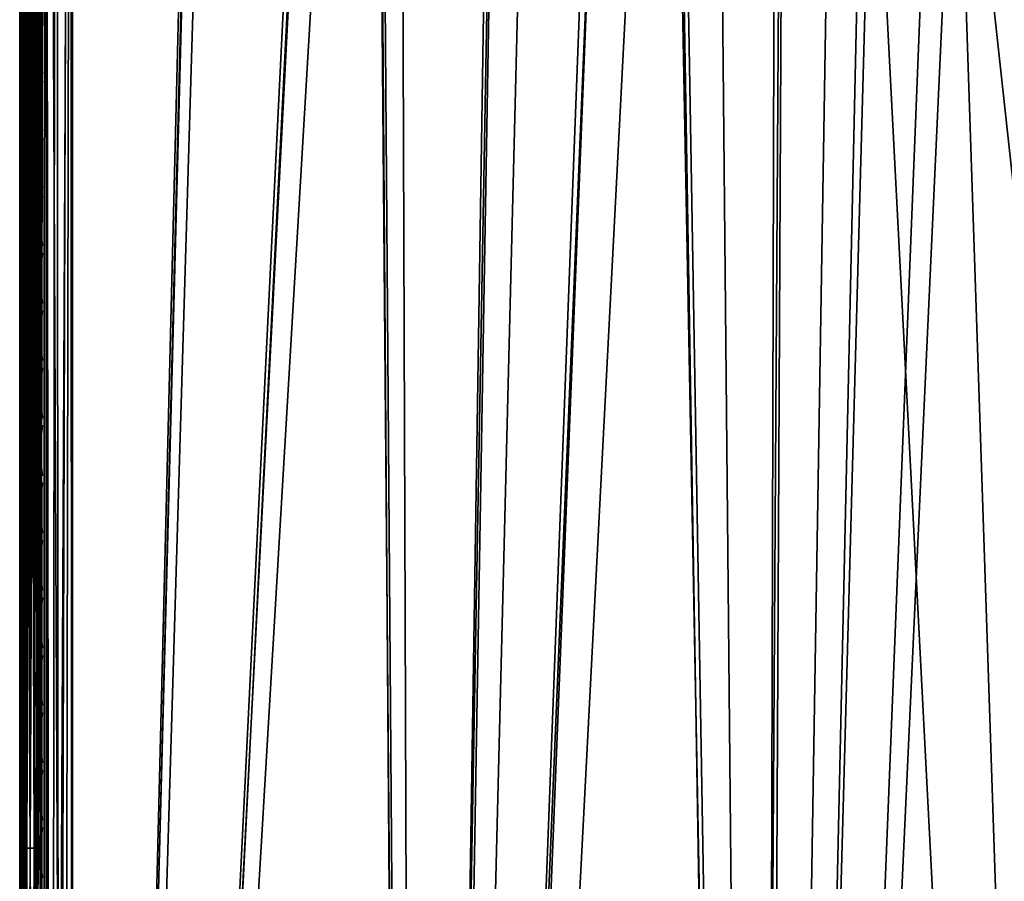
# Model space of a CAD drawing. Header units: inches. Extents: x -6.6 to 28, y -34.7 to 0.
# Tile 53 of 118: x -6.6 to -2, y -18.6 to -14.5. Entities that reach past the tile are written whole.
import ezdxf

# ---------------------------------------------------------------- set-up
doc = ezdxf.new("R2010")
doc.units = ezdxf.units.IN
doc.header["$LTSCALE"] = 0.03937
doc.header["$MEASUREMENT"] = 0
for name, color, linetype in [('A-FURN-3-ST', 151, 'Continuous'), ('A-FURN-3-ST-SEAM', 250, 'Continuous'), ('A-FURN-3-STITCH', 15, 'Continuous')]:
    doc.layers.add(name, color=color, linetype=linetype)
doc.layers.add('A-FURN-3-ST-LM', color=7, linetype='Continuous', true_color=0xffbd7a)

msp = doc.modelspace()

# ---------------------------------------------------------------- meshes
at = {"layer": 'A-FURN-3-ST'}
mesh = msp.add_polyface(dxfattribs=at)
corners = [(-6.6373, -34.1539, 5.25), (-6.6373, -7.1339, 5.25), (-6.6038, -34.1539, 5.125), (-6.6038, -7.1339, 5.125), (-6.5123, -34.1539, 5.0335), (-6.5123, -7.1339, 5.0335), (-6.3873, -34.1539, 5), (-6.3873, -7.1339, 5), (-6.3873, -33.5451, 18), (-6.3873, -7.7342, 18), (-6.5123, -33.5451, 17.9665), (-6.5123, -7.7342, 17.9665), (-6.6038, -33.5451, 17.875), (-6.6038, -7.7342, 17.875), (-6.6373, -33.5451, 17.75), (-6.6373, -7.7342, 17.75), (-5.676, -7.0732, 5), (-4.9743, -6.9418, 5), (-4.7776, -34.1041, 5), (-4.2893, -6.741, 5), (-3.6277, -6.4728, 5), (-3.1721, -33.9785, 5), (-2.9963, -6.1398, 5), (-2.4012, -5.7454, 5), (-1.8485, -5.2936, 5), (-1.5742, -33.7774, 5), (0.0124, -33.5012, 5), (1.5842, -33.1505, 5), (3.1377, -32.7261, 5), (4.6695, -32.2289, 5), (6.1762, -31.6601, 5), (7.6544, -31.0209, 5), (9.1008, -30.3127, 5), (10.5122, -29.5372, 5), (11.8855, -28.6959, 5), (13.2176, -27.7909, 5), (14.5055, -26.824, 5), (15.7465, -25.7976, 5), (-6.6373, -34.4039, 5.5002), (-6.6373, -6.8837, 5.5), (-6.6373, -34.3951, 16.9007), (-6.6373, -6.8837, 16.9), (-5.6133, -7.6702, 18), (-4.8496, -7.5289, 18), (-4.7572, -33.4933, 18), (-4.1039, -7.3118, 18), (-3.3837, -7.021, 18), (-3.1316, -33.3623, 18), (-2.6962, -6.6594, 18), (-2.0485, -6.2308, 18), (-1.5143, -33.1525, 18), (0.091, -32.8643, 18), (1.6803, -32.4985, 18), (3.25, -32.0558, 18), (4.7963, -31.5374, 18), (6.3156, -30.9444, 18), (7.8042, -30.2783, 18), (9.2588, -29.5406, 18), (10.6757, -28.7331, 18), (12.0518, -27.8577, 18), (13.3836, -26.9165, 18), (14.6682, -25.9116, 18), (-1.4471, -5.7395, 18), (15.9024, -24.8455, 18)]
mesh.append_faces([[corners[k] for k in face] for face in [(0, 1, 2), (2, 1, 3), (2, 3, 4), (4, 3, 5), (4, 5, 6), (6, 5, 7), (8, 9, 10), (10, 9, 11), (10, 11, 12), (12, 11, 13), (12, 13, 14), (14, 13, 15), (7, 16, 6), (6, 16, 17), (6, 17, 18), (18, 17, 19), (18, 19, 20), (18, 20, 21), (21, 20, 22), (21, 22, 23), (23, 24, 21), (21, 24, 25), (25, 24, 26), (26, 24, 27), (27, 24, 28), (28, 24, 29), (29, 24, 30), (30, 24, 31), (31, 24, 32), (32, 24, 33), (33, 24, 34), (34, 24, 35), (35, 24, 36), (36, 24, 37), (1, 38, 39), (38, 40, 39), (39, 40, 41), (41, 40, 14), (41, 14, 15), (9, 8, 42), (42, 8, 43), (43, 8, 44), (43, 44, 45), (45, 44, 46), (46, 44, 47), (46, 47, 48), (48, 47, 49), (49, 47, 50), (49, 50, 51), (51, 52, 49), (49, 52, 53), (49, 53, 54), (54, 55, 49), (49, 55, 56), (49, 56, 57), (57, 58, 49), (49, 58, 59), (49, 59, 60), (60, 61, 49), (49, 61, 62), (62, 61, 63)]])
mesh = msp.add_polyface(dxfattribs=at)
corners = [(5.9884, -31.5158, 17.9228), (6.7614, -31.195, 17.9228), (6.6806, -31.007, 17.9817), (5.9123, -31.3258, 17.9817), (6.3156, -30.9444, 18), (7.4444, -30.6676, 17.9817), (7.8042, -30.2783, 18), (8.2029, -30.3079, 17.9817), (8.9554, -29.9277, 17.9817), (8.2929, -30.4917, 17.9228), (9.0499, -30.1092, 17.9228), (8.3795, -30.6685, 17.8209), (9.1409, -30.2839, 17.8209), (8.4569, -30.8265, 17.6781), (9.2222, -30.4398, 17.6781), (8.5197, -30.9548, 17.5024), (9.2882, -30.5665, 17.5024), (8.5646, -31.0465, 17.3055), (9.3354, -30.6571, 17.3055), (8.5905, -31.0995, 17.1009), (9.3626, -30.7094, 17.1009), (9.3265, -30.749, 16.9008), (7.8592, -31.4674, 16.9008), (7.8122, -31.4686, 17.1009), (6.9085, -31.5375, 17.6781), (7.6854, -31.1924, 17.6781), (7.612, -31.0326, 17.8209), (6.8391, -31.376, 17.8209), (7.5298, -30.8536, 17.9228), (10.1276, -30.2985, 17.1009), (10.4388, -29.1068, 17.9817), (9.2588, -29.5406, 18), (9.7009, -29.5273, 17.9817), (4.7963, -31.5374, 18), (7.7876, -31.4151, 17.3055), (7.745, -31.3222, 17.5024), (10.0991, -30.2469, 17.3055), (10.0496, -30.1576, 17.5024), (9.9805, -30.0326, 17.6781), (9.8953, -29.8787, 17.8209), (9.8, -29.7064, 17.9228), (7.8628, -31.4754, 5.5004), (9.3305, -30.7568, 5.5004), (10.7627, -29.9699, 5.5004), (7.8041, -31.4511, 5.2891), (7.7804, -31.3996, 5.1956), (8.5571, -31.0312, 5.1956), (8.582, -31.0821, 5.2891), (9.3275, -30.642, 5.1956), (9.3536, -30.6922, 5.2891), (10.0908, -30.232, 5.1956), (10.1182, -30.2816, 5.2891), (7.7496, -31.3325, 5.1182), (8.5246, -30.9649, 5.1182), (9.2933, -30.5765, 5.1182), (10.0551, -30.1674, 5.1182), (7.6864, -31.1947, 5.0303), (8.4579, -30.8288, 5.0303), (9.2233, -30.4421, 5.0303), (9.9817, -30.0348, 5.0303), (6.9095, -31.5399, 5.0303), (7.6544, -31.0209, 5), (9.1008, -30.3127, 5), (10.5122, -29.5372, 5), (10.1352, -30.3123, 5.3932), (9.3699, -30.7234, 5.3932), (8.5974, -31.1136, 5.3932), (7.8187, -31.483, 5.3932), (-6.6373, -34.1539, 5.25), (-6.6373, -34.4039, 5.5002), (-6.6373, -7.1339, 5.25)]
mesh.append_faces([[corners[k] for k in face] for face in [(0, 1, 2, 3), (3, 2, 4), (4, 2, 5), (4, 5, 6), (6, 5, 7), (6, 7, 8), (8, 7, 9, 10), (10, 9, 11, 12), (12, 11, 13, 14), (14, 13, 15, 16), (16, 15, 17, 18), (18, 17, 19, 20), (20, 19, 21), (21, 19, 22), (22, 19, 23), (24, 25, 26, 27), (27, 26, 28, 1), (1, 28, 5, 2), (20, 21, 29), (30, 31, 32), (32, 31, 8), (8, 31, 6), (4, 33, 3), (19, 17, 34, 23), (17, 15, 35, 34), (15, 13, 25, 35), (13, 11, 26, 25), (11, 9, 28, 26), (9, 7, 5, 28), (18, 20, 29, 36), (16, 18, 36, 37), (14, 16, 37, 38), (12, 14, 38, 39), (10, 12, 39, 40), (8, 10, 40, 32), (22, 41, 42), (22, 42, 21), (21, 42, 43), (44, 45, 46, 47), (47, 46, 48, 49), (49, 48, 50, 51), (45, 52, 53, 46), (46, 53, 54, 48), (48, 54, 55, 50), (52, 56, 57, 53), (53, 57, 58, 54), (54, 58, 59, 55), (60, 61, 56), (56, 61, 57), (61, 62, 57), (57, 62, 58), (58, 62, 59), (59, 62, 63), (64, 42, 65), (65, 42, 66), (65, 66, 47, 49), (42, 41, 66), (66, 67, 44, 47), (65, 49, 51, 64), (68, 69, 70)]])
at = {"layer": 'A-FURN-3-ST-LM'}
mesh = msp.add_polyface(dxfattribs=at)
corners = [(0.2464, -0.1, 18.5), (0.2464, -0.05, 18.4866), (0.173, -0.1192, 18.5), (0.1485, -0.0756, 18.4866), (0.2464, -0.0134, 18.45), (0.2464, 0, 18.4), (0.1306, -0.0437, 18.45), (27.7625, -0.1, 18.5), (27.7625, -0.05, 18.4866), (27.7625, -0.0134, 18.45), (-2.4088, -5.2463, 18.5), (16.0058, -26.0967, 18.5), (-1.8727, -4.7646, 18.5), (19.4594, -22.6431, 18.5), (-1.391, -4.2285, 18.5), (21.4759, -20.0847, 18.5), (-0.9694, -3.6439, 18.5), (23.2425, -17.3478, 18.5), (-0.6126, -3.0177, 18.5), (24.0271, -15.9199, 18.5), (24.7435, -14.4566, 18.5), (-0.3247, -2.3569, 18.5), (25.3901, -12.9612, 18.5), (25.9656, -11.4369, 18.5), (26.4685, -9.8873, 18.5), (-0.1091, -1.6692, 18.5), (26.8978, -8.3156, 18.5), (27.2525, -6.7254, 18.5), (0.0318, -0.9624, 18.5), (27.7625, 0, 18.4), (0.2464, 0, 18), (27.3509, -6.745, 18), (26.9951, -8.3397, 18), (-0.206, -1.6444, 18), (26.5646, -9.916, 18), (-0.4184, -2.322, 18), (26.0602, -11.4701, 18), (25.4831, -12.9988, 18), (24.8346, -14.4986, 18), (-0.702, -2.9729, 18), (24.1161, -15.9661, 18), (23.3293, -17.3981, 18), (-1.0535, -3.5899, 18), (21.5575, -20.143, 18), (-1.4689, -4.1657, 18), (19.5352, -22.7089, 18), (-1.9434, -4.6939, 18), (0.124, -0.032, 18.4)]
mesh.append_faces([[corners[k] for k in face] for face in [(0, 1, 2), (2, 1, 3), (1, 4, 3), (4, 5, 6), (0, 7, 1), (1, 8, 4), (4, 9, 5), (10, 11, 12), (12, 13, 14), (14, 15, 16), (16, 17, 18), (18, 17, 19), (18, 19, 20), (18, 20, 21), (21, 20, 22), (21, 22, 23), (23, 24, 21), (21, 24, 25), (25, 24, 26), (25, 26, 27), (27, 0, 28), (27, 28, 25), (5, 29, 30), (30, 47, 5)]])
mesh.append_faces([[corners[k] for k in face] for face in [(33, 34, 35), (35, 38, 39), (39, 41, 42), (42, 43, 44), (44, 45, 46)]], dxfattribs={"vtx0": -1, "vtx1": -1})
mesh.append_faces([[corners[k] for k in face] for face in [(30, 32, 33)]], dxfattribs={"vtx0": -1, "vtx1": -1, "vtx2": -1})
mesh.append_faces([[corners[k] for k in face] for face in [(35, 34, 36), (35, 36, 37), (39, 38, 40), (39, 40, 41)]], dxfattribs={"vtx0": -1, "vtx2": -1})
mesh.append_faces([[corners[k] for k in face] for face in [(31, 32, 30), (32, 34, 33), (37, 38, 35)]], dxfattribs={"vtx1": -1, "vtx2": -1})
mesh = msp.add_polyface(dxfattribs=at)
corners = [(21.5573, -20.1429, 18.4001), (21.5464, -20.1351, 18.45), (20.5764, -21.4496, 18.4001), (20.5658, -21.4413, 18.45), (19.5349, -22.7087, 18.4001), (21.5166, -20.1138, 18.4866), (20.5371, -21.4187, 18.4866), (19.4972, -22.6759, 18.4866), (19.5248, -22.6999, 18.45), (22.3915, -18.7371, 18.5), (21.4759, -20.0847, 18.5), (20.4978, -21.3877, 18.5), (19.4594, -22.6431, 18.5), (21.5575, -20.143, 18), (20.5766, -21.4498, 18), (19.5352, -22.7089, 18), (9.2826, -30.6644, 18.5), (10.7105, -29.8799, 18.5), (-2.4088, -5.2463, 18.5), (12.0998, -29.0288, 18.5), (13.4474, -28.1132, 18.5), (14.7504, -27.1352, 18.5), (16.0058, -26.0967, 18.5), (-1.8727, -4.7646, 18.5), (17.2109, -25.0003, 18.5), (18.3629, -23.8482, 18.5), (-1.391, -4.2285, 18.5), (-0.9694, -3.6439, 18.5), (23.2425, -17.3478, 18.5), (-1.0535, -3.5899, 18), (23.3293, -17.3981, 18), (22.4758, -18.7915, 18), (-1.4689, -4.1657, 18), (-1.9434, -4.6939, 18), (18.4355, -23.9175, 18), (17.2801, -25.0728, 18), (16.0716, -26.1725, 18), (14.8125, -27.2139, 18), (13.5057, -28.1949, 18), (12.1542, -29.1131, 18), (10.7608, -29.9666, 18), (-2.4716, -5.1684, 18), (9.3288, -30.7535, 18)]
mesh.append_faces([[corners[k] for k in face] for face in [(0, 1, 2), (2, 1, 3), (2, 3, 4), (1, 5, 6, 3), (3, 6, 7, 8), (5, 9, 10), (5, 10, 6), (6, 10, 11), (6, 11, 7), (7, 11, 12), (13, 0, 14), (14, 0, 2), (14, 2, 15), (16, 17, 18), (18, 17, 19), (18, 19, 20), (20, 21, 18), (18, 21, 22), (23, 22, 24), (23, 24, 25), (25, 12, 23), (26, 12, 11), (26, 11, 10), (27, 10, 9), (27, 9, 28)]])
mesh.append_faces([[corners[k] for k in face] for face in [(29, 30, 31), (29, 31, 13), (32, 13, 14), (32, 14, 15), (33, 15, 34), (33, 34, 35), (33, 36, 37), (33, 37, 38), (33, 39, 40), (41, 40, 42)]], dxfattribs={"vtx0": -1, "vtx2": -1})
mesh.append_faces([[corners[k] for k in face] for face in [(35, 36, 33), (38, 39, 33)]], dxfattribs={"vtx1": -1, "vtx2": -1})
mesh = msp.add_polyface(dxfattribs=at)
corners = [(-6.6373, -6.8837, 18.4), (-6.6373, -34.3998, 18.4), (-6.6239, -6.8837, 18.45), (-6.6239, -34.3998, 18.45), (-6.5873, -6.8837, 18.4866), (-6.5873, -34.3998, 18.4866), (-6.5373, -6.8837, 18.5), (-6.6373, -6.8837, 18), (-6.5258, -34.4574, 18.5), (-6.5181, -6.8103, 18.5), (-6.493, -34.5062, 18.5), (-6.4654, -6.7556, 18.5), (-6.4439, -34.5386, 18.5), (-6.3928, -6.7338, 18.5), (-6.3862, -34.5498, 18.5), (-5.6749, -6.6691, 18.5), (-4.9681, -6.5282, 18.5), (-4.7578, -34.4995, 18.5), (-4.2804, -6.3126, 18.5), (-3.6196, -6.0247, 18.5), (-3.1335, -34.3726, 18.5), (-2.9934, -5.6679, 18.5), (-1.517, -34.1692, 18.5), (0.0881, -33.8898, 18.5), (1.6783, -33.5351, 18.5), (-2.4088, -5.2463, 18.5), (3.2499, -33.1058, 18.5), (4.7996, -32.6029, 18.5), (6.3239, -32.0275, 18.5), (7.8193, -31.3808, 18.5), (9.2826, -30.6644, 18.5), (-1.9434, -4.6939, 18), (10.7608, -29.9666, 18), (-2.4716, -5.1684, 18), (9.3288, -30.7535, 18), (7.8613, -31.4719, 18), (6.3615, -32.1204, 18), (4.8328, -32.6975, 18), (3.2787, -33.2019, 18), (1.7024, -33.6324, 18), (0.1077, -33.9882, 18), (-1.5021, -34.2684, 18), (-3.1233, -34.4724, 18), (-3.0475, -5.5838, 18), (-3.6644, -5.9353, 18), (-4.7523, -34.5997, 18), (-4.3154, -6.2189, 18), (-4.9929, -6.4313, 18), (-6.3855, -34.6501, 18), (-5.6892, -6.5702, 18), (-6.3964, -6.6339, 18), (-6.4817, -34.6316, 18), (-6.5175, -6.6703, 18), (-6.5634, -34.5776, 18), (-6.6053, -6.7613, 18), (-6.6181, -34.4963, 18)]
mesh.append_faces([[corners[k] for k in face] for face in [(0, 1, 2), (2, 3, 4), (4, 5, 6), (0, 7, 1), (6, 8, 9), (9, 10, 11), (11, 12, 13), (13, 14, 15), (15, 14, 16), (16, 17, 18), (18, 17, 19), (19, 20, 21), (21, 22, 23), (23, 24, 21), (21, 24, 25), (25, 24, 26), (25, 26, 27), (27, 28, 25), (25, 28, 29), (25, 29, 30)]])
mesh.append_faces([[corners[k] for k in face] for face in [(31, 32, 33), (33, 42, 43), (43, 42, 44), (44, 45, 46), (46, 45, 47), (47, 48, 49), (49, 48, 50), (50, 51, 52), (52, 53, 54), (54, 55, 7)]], dxfattribs={"vtx0": -1, "vtx1": -1})
mesh.append_faces([[corners[k] for k in face] for face in [(33, 34, 35), (33, 36, 37), (33, 37, 38), (33, 39, 40), (33, 40, 41)]], dxfattribs={"vtx0": -1, "vtx2": -1})
mesh.append_faces([[corners[k] for k in face] for face in [(35, 36, 33), (38, 39, 33)]], dxfattribs={"vtx1": -1, "vtx2": -1})
mesh = msp.add_polyface(dxfattribs=at)
corners = [(-6.6239, -6.8837, 18.45), (-6.6373, -34.3998, 18.4), (-6.6239, -34.3998, 18.45), (-6.5873, -6.8837, 18.4866), (-6.5873, -34.3998, 18.4866), (-6.5373, -6.8837, 18.5), (-6.5373, -34.3998, 18.5), (4.8327, -32.6972, 18.4001), (6.3564, -32.1077, 18.45), (4.8283, -32.6846, 18.45), (3.2786, -33.2016, 18.4001), (3.2747, -33.1887, 18.45), (1.7024, -33.6321, 18.4001), (1.6991, -33.6191, 18.45), (6.3426, -32.0738, 18.4866), (4.8162, -32.65, 18.4866), (3.2642, -33.1537, 18.4866), (1.6903, -33.5836, 18.4866), (6.3239, -32.0275, 18.5), (4.7996, -32.6029, 18.5), (3.2499, -33.1058, 18.5), (1.6783, -33.5351, 18.5), (6.3615, -32.1204, 18), (4.8328, -32.6975, 18), (3.2787, -33.2019, 18), (1.7024, -33.6324, 18), (-6.6373, -6.8837, 18), (-6.6373, -34.4001, 18), (-6.5258, -34.4574, 18.5), (-6.5181, -6.8103, 18.5), (-6.493, -34.5062, 18.5), (-6.4654, -6.7556, 18.5), (-6.4439, -34.5386, 18.5), (-6.3928, -6.7338, 18.5), (-6.3862, -34.5498, 18.5), (-4.9681, -6.5282, 18.5), (-4.7578, -34.4995, 18.5), (-3.6196, -6.0247, 18.5), (-3.1335, -34.3726, 18.5), (-2.9934, -5.6679, 18.5), (-1.517, -34.1692, 18.5), (-1.5021, -34.2684, 18), (-3.1233, -34.4724, 18), (-2.4716, -5.1684, 18), (-3.6644, -5.9353, 18), (-4.7523, -34.5997, 18), (-4.9929, -6.4313, 18), (-6.3855, -34.6501, 18), (-6.3964, -6.6339, 18), (-6.4817, -34.6316, 18), (-6.5175, -6.6703, 18), (-6.5634, -34.5776, 18), (-6.6053, -6.7613, 18), (-6.6181, -34.4963, 18)]
mesh.append_faces([[corners[k] for k in face] for face in [(0, 1, 2), (3, 2, 4), (5, 4, 6), (7, 8, 9), (7, 9, 10), (10, 9, 11), (10, 11, 12), (12, 11, 13), (8, 14, 15, 9), (9, 15, 16, 11), (11, 16, 17, 13), (14, 18, 15), (15, 18, 19), (15, 19, 16), (16, 19, 20), (16, 20, 17), (17, 20, 21), (22, 7, 23), (23, 7, 10), (23, 10, 24), (24, 10, 12), (24, 12, 25), (1, 26, 27), (6, 28, 5), (29, 28, 30), (31, 30, 32), (33, 32, 34), (35, 34, 36), (37, 36, 38), (39, 38, 40)]])
mesh.append_faces([[corners[k] for k in face] for face in [(26, 53, 27)]], dxfattribs={"vtx0": -1})
mesh.append_faces([[corners[k] for k in face] for face in [(44, 42, 45), (46, 45, 47), (48, 47, 49), (50, 49, 51), (52, 51, 53)]], dxfattribs={"vtx0": -1, "vtx2": -1})
mesh.append_faces([[corners[k] for k in face] for face in [(41, 42, 43)]], dxfattribs={"vtx1": -1, "vtx2": -1})
at = {"layer": 'A-FURN-3-ST-SEAM'}
mesh = msp.add_polyface(dxfattribs=at)
corners = [(-6.5873, -18.4653, 17.95), (-6.5718, -14.8885, 17.9472), (-6.6069, -14.8885, 17.9459), (-6.6065, -18.4653, 17.9462), (-6.6218, -14.8885, 17.9362), (-6.6227, -18.4653, 17.9354), (-6.6322, -14.8885, 17.9217), (-6.6335, -18.4653, 17.9191), (-6.6371, -14.8885, 17.9045), (-6.6373, -18.4653, 17.9), (-6.6355, -14.8885, 17.8868), (-6.6335, -18.4653, 17.8809), (-6.6227, -18.4653, 17.8646), (-6.6145, -14.8885, 17.8588), (-6.6065, -18.4653, 17.8538), (-6.5983, -14.8885, 17.8515), (-6.5873, -18.4653, 17.85), (-6.5806, -14.8885, 17.8505), (-6.5682, -18.4653, 17.8538), (-6.5639, -14.8885, 17.8563), (-6.552, -18.4653, 17.8646), (-6.5501, -14.8885, 17.8675), (-6.5411, -18.4653, 17.8809), (-6.5408, -14.8885, 17.8826), (-6.5373, -18.4653, 17.9), (-6.5373, -14.8885, 17.9), (-6.5373, -13.9947, 17.9), (-6.5408, -13.9947, 17.8826), (-6.5373, -13.1018, 17.9), (-6.5408, -13.1018, 17.8826), (-6.5373, -12.2072, 17.9), (-6.5682, -18.4653, 17.9462), (-6.5561, -14.8885, 17.939), (-6.552, -18.4653, 17.9354), (-6.5444, -14.8885, 17.9255), (-6.5411, -18.4653, 17.9191), (-6.5444, -12.2072, 17.9255), (-6.5444, -13.1018, 17.9255), (-6.5444, -13.9947, 17.9255), (-6.5561, -12.2072, 17.939), (-6.5561, -13.1018, 17.939), (-6.5561, -13.9947, 17.939), (-6.5718, -12.2072, 17.9472), (-6.5718, -13.1018, 17.9472), (-6.5718, -13.9947, 17.9472), (-6.6069, -12.2072, 17.9459), (-6.6069, -13.1018, 17.9459), (-6.6069, -13.9947, 17.9459), (-6.6218, -13.1018, 17.9362), (-6.6218, -13.9947, 17.9362), (-6.6322, -13.1018, 17.9217), (-6.6322, -13.9947, 17.9217), (-6.6371, -13.1018, 17.9045), (-6.6371, -13.9947, 17.9045), (-6.6145, -13.1018, 17.8588), (-6.5983, -13.1018, 17.8515), (-6.5983, -13.9947, 17.8515), (-6.6145, -13.9947, 17.8588), (-6.5639, -12.2072, 17.8563), (-6.5501, -12.2072, 17.8675), (-6.5501, -13.1018, 17.8675), (-6.5639, -13.1018, 17.8563), (-6.5501, -13.9947, 17.8675), (-6.5639, -13.9947, 17.8563), (-6.6355, -13.9947, 17.8868), (-6.5806, -13.9947, 17.8505), (-6.6355, -13.1018, 17.8868), (-6.5983, -12.2072, 17.8515), (-6.5806, -12.2072, 17.8505), (-6.5806, -13.1018, 17.8505), (-6.5408, -12.2072, 17.8826)]
mesh.append_faces([[corners[k] for k in face] for face in [(0, 1, 2), (3, 2, 4), (5, 4, 6), (7, 6, 8), (7, 8, 9), (9, 8, 10), (9, 10, 11), (11, 10, 12), (12, 10, 13), (14, 13, 15), (16, 15, 17), (18, 17, 19), (20, 19, 21), (22, 21, 23), (24, 23, 25), (25, 23, 26), (26, 23, 27), (26, 27, 28), (28, 27, 29), (28, 29, 30), (1, 31, 32), (32, 33, 34), (34, 35, 25), (28, 36, 37), (28, 37, 26), (26, 37, 38), (26, 38, 25), (25, 38, 34), (38, 41, 32, 34), (41, 44, 1, 32), (44, 47, 2, 1), (47, 49, 4, 2), (49, 51, 6, 4), (51, 53, 8, 6), (57, 56, 15, 13), (63, 62, 21, 19), (57, 13, 10, 64), (64, 10, 8, 53), (63, 19, 17, 65), (65, 17, 15, 56), (27, 23, 21, 62)]])
mesh.append_faces([[corners[k] for k in face] for face in [(37, 40, 41, 38), (40, 43, 44, 41), (43, 46, 47, 44), (46, 48, 49, 47), (48, 50, 51, 49), (50, 52, 53, 51), (54, 55, 56, 57), (61, 60, 62, 63), (52, 66, 64, 53), (66, 54, 57, 64), (55, 69, 65, 56), (69, 61, 63, 65), (60, 29, 27, 62)]], dxfattribs={"vtx0": -1})
mesh.append_faces([[corners[k] for k in face] for face in [(36, 39, 40, 37), (39, 42, 43, 40), (42, 45, 46, 43), (58, 59, 60, 61)]], dxfattribs={"vtx0": -1, "vtx2": -1})
mesh.append_faces([[corners[k] for k in face] for face in [(67, 68, 69, 55), (68, 58, 61, 69), (59, 70, 29, 60)]], dxfattribs={"vtx2": -1})
mesh = msp.add_polyface(dxfattribs=at)
corners = [(-6.5682, -22.8255, 17.9462), (-6.5873, -18.4653, 17.95), (-6.5873, -22.8255, 17.95), (-6.6065, -18.4653, 17.9462), (-6.6065, -22.8255, 17.9462), (-6.6227, -18.4653, 17.9354), (-6.6227, -22.8255, 17.9354), (-6.6335, -18.4653, 17.9191), (-6.6335, -22.8255, 17.9191), (-6.6373, -18.4653, 17.9), (-6.6373, -22.8255, 17.9), (-6.6335, -18.4653, 17.8809), (-6.6335, -22.8255, 17.8809), (-6.6227, -18.4653, 17.8646), (-6.6227, -22.8255, 17.8646), (-6.6065, -18.4653, 17.8538), (-6.6065, -22.8255, 17.8538), (-6.5873, -18.4653, 17.85), (-6.5873, -22.8255, 17.85), (-6.5682, -18.4653, 17.8538), (-6.5682, -22.8255, 17.8538), (-6.552, -18.4653, 17.8646), (-6.552, -22.8255, 17.8646), (-6.5411, -18.4653, 17.8809), (-6.5411, -22.8255, 17.8809), (-6.5373, -18.4653, 17.9), (-6.5373, -22.8255, 17.9), (-6.5682, -18.4653, 17.9462), (-6.552, -22.8255, 17.9354), (-6.552, -18.4653, 17.9354), (-6.5411, -22.8255, 17.9191), (-6.5411, -18.4653, 17.9191), (-6.5373, -33.5493, 17.9), (-6.5718, -33.5493, 17.9472), (-6.5561, -33.5493, 17.939), (-6.5444, -33.5493, 17.9255), (-6.6069, -33.5493, 17.9459), (-6.6322, -33.5493, 17.9217), (-6.6218, -33.5493, 17.9362), (-6.6371, -33.5493, 17.9045), (-6.6355, -33.5493, 17.8868), (-6.5806, -33.5493, 17.8505), (-6.5983, -33.5493, 17.8515), (-6.6145, -33.5493, 17.8588), (-6.5639, -33.5493, 17.8563), (-6.5408, -33.5493, 17.8826), (-6.5501, -33.5493, 17.8675), (-6.5718, -14.8885, 17.9472), (-6.6069, -14.8885, 17.9459), (-6.6218, -14.8885, 17.9362), (-6.6322, -14.8885, 17.9217), (-6.6145, -14.8885, 17.8588), (-6.5983, -14.8885, 17.8515), (-6.5806, -14.8885, 17.8505), (-6.5639, -14.8885, 17.8563), (-6.5501, -14.8885, 17.8675), (-6.5408, -14.8885, 17.8826), (-6.5561, -14.8885, 17.939), (-6.5444, -14.8885, 17.9255), (-6.5373, -14.8885, 17.9)]
mesh.append_faces([[corners[k] for k in face] for face in [(0, 1, 2), (2, 1, 3), (2, 3, 4), (4, 3, 5), (4, 5, 6), (6, 5, 7), (6, 7, 8), (8, 7, 9), (8, 9, 10), (10, 9, 11), (10, 11, 12), (12, 11, 13), (12, 13, 14), (14, 13, 15), (14, 15, 16), (16, 15, 17), (16, 17, 18), (18, 17, 19), (18, 19, 20), (20, 19, 21), (20, 21, 22), (22, 21, 23), (22, 23, 24), (24, 23, 25), (24, 25, 26), (1, 0, 27), (27, 0, 28), (27, 28, 29), (29, 28, 30), (29, 30, 31), (31, 30, 26), (31, 26, 25), (26, 30, 32), (2, 33, 0), (0, 34, 28), (28, 35, 30), (2, 4, 36), (8, 37, 6), (6, 38, 4), (8, 10, 39), (39, 10, 40), (20, 41, 18), (18, 42, 16), (16, 43, 14), (14, 40, 12), (12, 40, 10), (20, 22, 44), (26, 45, 24), (24, 46, 22), (27, 47, 1), (1, 48, 3), (3, 49, 5), (5, 50, 7), (13, 51, 15), (15, 52, 17), (17, 53, 19), (19, 54, 21), (21, 55, 23), (23, 56, 25), (57, 27, 29), (58, 29, 31), (59, 31, 25)]])
at = {"layer": 'A-FURN-3-STITCH'}
mesh = msp.add_polymesh((7, 4), dxfattribs=at)
for k, corner in enumerate([(-6.528, -14.5687, 17.9558), (-6.5302, -14.5686, 17.9543), (-6.5345, -14.5686, 17.9514), (-6.5367, -14.5686, 17.9499), (-6.5323, -14.6071, 17.9615), (-6.537, -14.6071, 17.9637), (-6.5413, -14.6071, 17.9608), (-6.5409, -14.607, 17.9556), (-6.5349, -14.646, 17.9646), (-6.5396, -14.646, 17.9669), (-6.5439, -14.646, 17.964), (-6.5435, -14.6459, 17.9588), (-6.5358, -14.6851, 17.9652), (-6.5404, -14.6851, 17.9675), (-6.5447, -14.6851, 17.9646), (-6.5444, -14.685, 17.9594), (-6.5349, -14.7241, 17.9633), (-6.5396, -14.7242, 17.9656), (-6.5439, -14.7241, 17.9627), (-6.5435, -14.724, 17.9575), (-6.5323, -14.7629, 17.9589), (-6.537, -14.7629, 17.9611), (-6.5413, -14.7629, 17.9582), (-6.5409, -14.7628, 17.953), (-6.528, -14.8011, 17.9519), (-6.5302, -14.8011, 17.9505), (-6.5345, -14.8011, 17.9476), (-6.5367, -14.801, 17.9461)]):
    mesh.set_mesh_vertex(divmod(k, 4), corner)
mesh = msp.add_polymesh((7, 4), dxfattribs=at)
for k, corner in enumerate([(-6.528, -14.8402, 17.9558), (-6.5302, -14.8402, 17.9543), (-6.5345, -14.8401, 17.9514), (-6.5367, -14.8401, 17.9499), (-6.5323, -14.8786, 17.9615), (-6.537, -14.8787, 17.9637), (-6.5413, -14.8786, 17.9608), (-6.5409, -14.8785, 17.9556), (-6.5349, -14.9175, 17.9646), (-6.5396, -14.9176, 17.9669), (-6.5439, -14.9175, 17.964), (-6.5435, -14.9174, 17.9588), (-6.5358, -14.9566, 17.9652), (-6.5404, -14.9566, 17.9675), (-6.5447, -14.9566, 17.9646), (-6.5444, -14.9565, 17.9594), (-6.5349, -14.9957, 17.9633), (-6.5396, -14.9957, 17.9656), (-6.5439, -14.9956, 17.9627), (-6.5435, -14.9956, 17.9575), (-6.5323, -15.0344, 17.9589), (-6.537, -15.0345, 17.9611), (-6.5413, -15.0344, 17.9582), (-6.5409, -15.0343, 17.953), (-6.528, -15.0727, 17.9519), (-6.5302, -15.0726, 17.9505), (-6.5345, -15.0726, 17.9476), (-6.5367, -15.0726, 17.9461)]):
    mesh.set_mesh_vertex(divmod(k, 4), corner)
mesh = msp.add_polymesh((7, 4), dxfattribs=at)
for k, corner in enumerate([(-6.528, -15.1117, 17.9558), (-6.5302, -15.1117, 17.9543), (-6.5345, -15.1116, 17.9514), (-6.5367, -15.1116, 17.9499), (-6.5323, -15.1502, 17.9615), (-6.537, -15.1502, 17.9637), (-6.5413, -15.1502, 17.9608), (-6.5409, -15.1501, 17.9556), (-6.5349, -15.1891, 17.9646), (-6.5396, -15.1891, 17.9669), (-6.5439, -15.189, 17.964), (-6.5435, -15.189, 17.9588), (-6.5358, -15.2281, 17.9652), (-6.5404, -15.2282, 17.9675), (-6.5447, -15.2281, 17.9646), (-6.5444, -15.228, 17.9594), (-6.5349, -15.2672, 17.9633), (-6.5396, -15.2672, 17.9656), (-6.5439, -15.2672, 17.9627), (-6.5435, -15.2671, 17.9575), (-6.5323, -15.3059, 17.9589), (-6.537, -15.306, 17.9611), (-6.5413, -15.3059, 17.9582), (-6.5409, -15.3058, 17.953), (-6.528, -15.3442, 17.9519), (-6.5302, -15.3442, 17.9505), (-6.5345, -15.3441, 17.9476), (-6.5367, -15.3441, 17.9461)]):
    mesh.set_mesh_vertex(divmod(k, 4), corner)
mesh = msp.add_polymesh((7, 4), dxfattribs=at)
for k, corner in enumerate([(-6.528, -15.3832, 17.9558), (-6.5302, -15.3832, 17.9543), (-6.5345, -15.3832, 17.9514), (-6.5367, -15.3831, 17.9499), (-6.5323, -15.4217, 17.9615), (-6.537, -15.4217, 17.9637), (-6.5413, -15.4217, 17.9608), (-6.5409, -15.4216, 17.9556), (-6.5349, -15.4606, 17.9646), (-6.5396, -15.4606, 17.9669), (-6.5439, -15.4606, 17.964), (-6.5435, -15.4605, 17.9588), (-6.5358, -15.4997, 17.9652), (-6.5404, -15.4997, 17.9675), (-6.5447, -15.4997, 17.9646), (-6.5444, -15.4996, 17.9594), (-6.5349, -15.5387, 17.9633), (-6.5396, -15.5388, 17.9656), (-6.5439, -15.5387, 17.9627), (-6.5435, -15.5386, 17.9575), (-6.5323, -15.5775, 17.9589), (-6.537, -15.5775, 17.9611), (-6.5413, -15.5775, 17.9582), (-6.5409, -15.5774, 17.953), (-6.528, -15.6157, 17.9519), (-6.5302, -15.6157, 17.9505), (-6.5345, -15.6156, 17.9476), (-6.5367, -15.6156, 17.9461)]):
    mesh.set_mesh_vertex(divmod(k, 4), corner)
mesh = msp.add_polymesh((7, 4), dxfattribs=at)
for k, corner in enumerate([(-6.528, -15.6548, 17.9558), (-6.5302, -15.6547, 17.9543), (-6.5345, -15.6547, 17.9514), (-6.5367, -15.6547, 17.9499), (-6.5323, -15.6932, 17.9615), (-6.537, -15.6933, 17.9637), (-6.5413, -15.6932, 17.9608), (-6.5409, -15.6931, 17.9556), (-6.5349, -15.7321, 17.9646), (-6.5396, -15.7321, 17.9669), (-6.5439, -15.7321, 17.964), (-6.5435, -15.732, 17.9588), (-6.5358, -15.7712, 17.9652), (-6.5404, -15.7712, 17.9675), (-6.5447, -15.7712, 17.9646), (-6.5444, -15.7711, 17.9594), (-6.5349, -15.8102, 17.9633), (-6.5396, -15.8103, 17.9656), (-6.5439, -15.8102, 17.9627), (-6.5435, -15.8101, 17.9575), (-6.5323, -15.849, 17.9589), (-6.537, -15.849, 17.9611), (-6.5413, -15.849, 17.9582), (-6.5409, -15.8489, 17.953), (-6.528, -15.8872, 17.9519), (-6.5302, -15.8872, 17.9505), (-6.5345, -15.8872, 17.9476), (-6.5367, -15.8871, 17.9461)]):
    mesh.set_mesh_vertex(divmod(k, 4), corner)
mesh = msp.add_polymesh((7, 4), dxfattribs=at)
for k, corner in enumerate([(-6.528, -15.9263, 17.9558), (-6.5302, -15.9263, 17.9543), (-6.5345, -15.9262, 17.9514), (-6.5367, -15.9262, 17.9499), (-6.5323, -15.9648, 17.9615), (-6.537, -15.9648, 17.9637), (-6.5413, -15.9647, 17.9608), (-6.5409, -15.9647, 17.9556), (-6.5349, -16.0036, 17.9646), (-6.5396, -16.0037, 17.9669), (-6.5439, -16.0036, 17.964), (-6.5435, -16.0035, 17.9588), (-6.5358, -16.0427, 17.9652), (-6.5404, -16.0428, 17.9675), (-6.5447, -16.0427, 17.9646), (-6.5444, -16.0426, 17.9594), (-6.5349, -16.0818, 17.9633), (-6.5396, -16.0818, 17.9656), (-6.5439, -16.0818, 17.9627), (-6.5435, -16.0817, 17.9575), (-6.5323, -16.1205, 17.9589), (-6.537, -16.1206, 17.9611), (-6.5413, -16.1205, 17.9582), (-6.5409, -16.1204, 17.953), (-6.528, -16.1588, 17.9519), (-6.5302, -16.1588, 17.9505), (-6.5345, -16.1587, 17.9476), (-6.5367, -16.1587, 17.9461)]):
    mesh.set_mesh_vertex(divmod(k, 4), corner)
mesh = msp.add_polymesh((7, 4), dxfattribs=at)
for k, corner in enumerate([(-6.528, -16.1978, 17.9558), (-6.5302, -16.1978, 17.9543), (-6.5345, -16.1978, 17.9514), (-6.5367, -16.1977, 17.9499), (-6.5323, -16.2363, 17.9615), (-6.537, -16.2363, 17.9637), (-6.5413, -16.2363, 17.9608), (-6.5409, -16.2362, 17.9556), (-6.5349, -16.2752, 17.9646), (-6.5396, -16.2752, 17.9669), (-6.5439, -16.2752, 17.964), (-6.5435, -16.2751, 17.9588), (-6.5358, -16.3143, 17.9652), (-6.5404, -16.3143, 17.9675), (-6.5447, -16.3142, 17.9646), (-6.5444, -16.3142, 17.9594), (-6.5349, -16.3533, 17.9633), (-6.5396, -16.3533, 17.9656), (-6.5439, -16.3533, 17.9627), (-6.5435, -16.3532, 17.9575), (-6.5323, -16.3921, 17.9589), (-6.537, -16.3921, 17.9611), (-6.5413, -16.3921, 17.9582), (-6.5409, -16.392, 17.953), (-6.528, -16.4303, 17.9519), (-6.5302, -16.4303, 17.9505), (-6.5345, -16.4302, 17.9476), (-6.5367, -16.4302, 17.9461)]):
    mesh.set_mesh_vertex(divmod(k, 4), corner)
mesh = msp.add_polymesh((7, 4), dxfattribs=at)
for k, corner in enumerate([(-6.528, -16.4694, 17.9558), (-6.5302, -16.4693, 17.9543), (-6.5345, -16.4693, 17.9514), (-6.5367, -16.4693, 17.9499), (-6.5323, -16.5078, 17.9615), (-6.537, -16.5078, 17.9637), (-6.5413, -16.5078, 17.9608), (-6.5409, -16.5077, 17.9556), (-6.5349, -16.5467, 17.9646), (-6.5396, -16.5467, 17.9669), (-6.5439, -16.5467, 17.964), (-6.5435, -16.5466, 17.9588), (-6.5358, -16.5858, 17.9652), (-6.5404, -16.5858, 17.9675), (-6.5447, -16.5858, 17.9646), (-6.5444, -16.5857, 17.9594), (-6.5349, -16.6248, 17.9633), (-6.5396, -16.6249, 17.9656), (-6.5439, -16.6248, 17.9627), (-6.5435, -16.6247, 17.9575), (-6.5323, -16.6636, 17.9589), (-6.537, -16.6636, 17.9611), (-6.5413, -16.6636, 17.9582), (-6.5409, -16.6635, 17.953), (-6.528, -16.7018, 17.9519), (-6.5302, -16.7018, 17.9505), (-6.5345, -16.7018, 17.9476), (-6.5367, -16.7017, 17.9461)]):
    mesh.set_mesh_vertex(divmod(k, 4), corner)
mesh = msp.add_polymesh((7, 4), dxfattribs=at)
for k, corner in enumerate([(-6.528, -16.7409, 17.9558), (-6.5302, -16.7409, 17.9543), (-6.5345, -16.7408, 17.9514), (-6.5367, -16.7408, 17.9499), (-6.5323, -16.7793, 17.9615), (-6.537, -16.7794, 17.9637), (-6.5413, -16.7793, 17.9608), (-6.5409, -16.7792, 17.9556), (-6.5349, -16.8182, 17.9646), (-6.5396, -16.8183, 17.9669), (-6.5439, -16.8182, 17.964), (-6.5435, -16.8181, 17.9588), (-6.5358, -16.8573, 17.9652), (-6.5404, -16.8574, 17.9675), (-6.5447, -16.8573, 17.9646), (-6.5444, -16.8572, 17.9594), (-6.5349, -16.8964, 17.9633), (-6.5396, -16.8964, 17.9656), (-6.5439, -16.8964, 17.9627), (-6.5435, -16.8963, 17.9575), (-6.5323, -16.9351, 17.9589), (-6.537, -16.9352, 17.9611), (-6.5413, -16.9351, 17.9582), (-6.5409, -16.935, 17.953), (-6.528, -16.9734, 17.9519), (-6.5302, -16.9733, 17.9505), (-6.5345, -16.9733, 17.9476), (-6.5367, -16.9733, 17.9461)]):
    mesh.set_mesh_vertex(divmod(k, 4), corner)
mesh = msp.add_polymesh((7, 4), dxfattribs=at)
for k, corner in enumerate([(-6.528, -17.0124, 17.9558), (-6.5302, -17.0124, 17.9543), (-6.5345, -17.0123, 17.9514), (-6.5367, -17.0123, 17.9499), (-6.5323, -17.0509, 17.9615), (-6.537, -17.0509, 17.9637), (-6.5413, -17.0509, 17.9608), (-6.5409, -17.0508, 17.9556), (-6.5349, -17.0898, 17.9646), (-6.5396, -17.0898, 17.9669), (-6.5439, -17.0897, 17.964), (-6.5435, -17.0897, 17.9588), (-6.5358, -17.1288, 17.9652), (-6.5404, -17.1289, 17.9675), (-6.5447, -17.1288, 17.9646), (-6.5444, -17.1287, 17.9594), (-6.5349, -17.1679, 17.9633), (-6.5396, -17.1679, 17.9656), (-6.5439, -17.1679, 17.9627), (-6.5435, -17.1678, 17.9575), (-6.5323, -17.2067, 17.9589), (-6.537, -17.2067, 17.9611), (-6.5413, -17.2066, 17.9582), (-6.5409, -17.2066, 17.953), (-6.528, -17.2449, 17.9519), (-6.5302, -17.2449, 17.9505), (-6.5345, -17.2448, 17.9476), (-6.5367, -17.2448, 17.9461)]):
    mesh.set_mesh_vertex(divmod(k, 4), corner)
mesh = msp.add_polymesh((7, 4), dxfattribs=at)
for k, corner in enumerate([(-6.528, -17.2839, 17.9558), (-6.5302, -17.2839, 17.9543), (-6.5345, -17.2839, 17.9514), (-6.5367, -17.2839, 17.9499), (-6.5323, -17.3224, 17.9615), (-6.537, -17.3224, 17.9637), (-6.5413, -17.3224, 17.9608), (-6.5409, -17.3223, 17.9556), (-6.5349, -17.3613, 17.9646), (-6.5396, -17.3613, 17.9669), (-6.5439, -17.3613, 17.964), (-6.5435, -17.3612, 17.9588), (-6.5358, -17.4004, 17.9652), (-6.5404, -17.4004, 17.9675), (-6.5447, -17.4004, 17.9646), (-6.5444, -17.4003, 17.9594), (-6.5349, -17.4394, 17.9633), (-6.5396, -17.4395, 17.9656), (-6.5439, -17.4394, 17.9627), (-6.5435, -17.4393, 17.9575), (-6.5323, -17.4782, 17.9589), (-6.537, -17.4782, 17.9611), (-6.5413, -17.4782, 17.9582), (-6.5409, -17.4781, 17.953), (-6.528, -17.5164, 17.9519), (-6.5302, -17.5164, 17.9505), (-6.5345, -17.5164, 17.9476), (-6.5367, -17.5163, 17.9461)]):
    mesh.set_mesh_vertex(divmod(k, 4), corner)
mesh = msp.add_polymesh((7, 4), dxfattribs=at)
for k, corner in enumerate([(-6.528, -17.5555, 17.9558), (-6.5302, -17.5555, 17.9543), (-6.5345, -17.5554, 17.9514), (-6.5367, -17.5554, 17.9499), (-6.5323, -17.5939, 17.9615), (-6.537, -17.594, 17.9637), (-6.5413, -17.5939, 17.9608), (-6.5409, -17.5938, 17.9556), (-6.5349, -17.6328, 17.9646), (-6.5396, -17.6329, 17.9669), (-6.5439, -17.6328, 17.964), (-6.5435, -17.6327, 17.9588), (-6.5358, -17.6719, 17.9652), (-6.5404, -17.6719, 17.9675), (-6.5447, -17.6719, 17.9646), (-6.5444, -17.6718, 17.9594), (-6.5349, -17.711, 17.9633), (-6.5396, -17.711, 17.9656), (-6.5439, -17.7109, 17.9627), (-6.5435, -17.7109, 17.9575), (-6.5323, -17.7497, 17.9589), (-6.537, -17.7498, 17.9611), (-6.5413, -17.7497, 17.9582), (-6.5409, -17.7496, 17.953), (-6.528, -17.788, 17.9519), (-6.5302, -17.7879, 17.9505), (-6.5345, -17.7879, 17.9476), (-6.5367, -17.7879, 17.9461)]):
    mesh.set_mesh_vertex(divmod(k, 4), corner)
mesh = msp.add_polymesh((7, 4), dxfattribs=at)
for k, corner in enumerate([(-6.528, -17.827, 17.9558), (-6.5302, -17.827, 17.9543), (-6.5345, -17.8269, 17.9514), (-6.5367, -17.8269, 17.9499), (-6.5323, -17.8655, 17.9615), (-6.537, -17.8655, 17.9637), (-6.5413, -17.8654, 17.9608), (-6.5409, -17.8654, 17.9556), (-6.5349, -17.9043, 17.9646), (-6.5396, -17.9044, 17.9669), (-6.5439, -17.9043, 17.964), (-6.5435, -17.9043, 17.9588), (-6.5358, -17.9434, 17.9652), (-6.5404, -17.9435, 17.9675), (-6.5447, -17.9434, 17.9646), (-6.5444, -17.9433, 17.9594), (-6.5349, -17.9825, 17.9633), (-6.5396, -17.9825, 17.9656), (-6.5439, -17.9825, 17.9627), (-6.5435, -17.9824, 17.9575), (-6.5323, -18.0212, 17.9589), (-6.537, -18.0213, 17.9611), (-6.5413, -18.0212, 17.9582), (-6.5409, -18.0211, 17.953), (-6.528, -18.0595, 17.9519), (-6.5302, -18.0595, 17.9505), (-6.5345, -18.0594, 17.9476), (-6.5367, -18.0594, 17.9461)]):
    mesh.set_mesh_vertex(divmod(k, 4), corner)
mesh = msp.add_polymesh((7, 4), dxfattribs=at)
for k, corner in enumerate([(-6.528, -18.0985, 17.9558), (-6.5302, -18.0985, 17.9543), (-6.5345, -18.0985, 17.9514), (-6.5367, -18.0984, 17.9499), (-6.5323, -18.137, 17.9615), (-6.537, -18.137, 17.9637), (-6.5413, -18.137, 17.9608), (-6.5409, -18.1369, 17.9556), (-6.5349, -18.1759, 17.9646), (-6.5396, -18.1759, 17.9669), (-6.5439, -18.1759, 17.964), (-6.5435, -18.1758, 17.9588), (-6.5358, -18.215, 17.9652), (-6.5404, -18.215, 17.9675), (-6.5447, -18.215, 17.9646), (-6.5444, -18.2149, 17.9594), (-6.5349, -18.254, 17.9633), (-6.5396, -18.254, 17.9656), (-6.5439, -18.254, 17.9627), (-6.5435, -18.2539, 17.9575), (-6.5323, -18.2928, 17.9589), (-6.537, -18.2928, 17.9611), (-6.5413, -18.2928, 17.9582), (-6.5409, -18.2927, 17.953), (-6.528, -18.331, 17.9519), (-6.5302, -18.331, 17.9505), (-6.5345, -18.3309, 17.9476), (-6.5367, -18.3309, 17.9461)]):
    mesh.set_mesh_vertex(divmod(k, 4), corner)
mesh = msp.add_polymesh((7, 4), dxfattribs=at)
for k, corner in enumerate([(-6.528, -18.3701, 17.9558), (-6.5302, -18.37, 17.9543), (-6.5345, -18.37, 17.9514), (-6.5367, -18.37, 17.9499), (-6.5323, -18.4085, 17.9615), (-6.537, -18.4086, 17.9637), (-6.5413, -18.4085, 17.9608), (-6.5409, -18.4084, 17.9556), (-6.5349, -18.4474, 17.9646), (-6.5396, -18.4474, 17.9669), (-6.5439, -18.4474, 17.964), (-6.5435, -18.4473, 17.9588), (-6.5358, -18.4865, 17.9652), (-6.5404, -18.4865, 17.9675), (-6.5447, -18.4865, 17.9646), (-6.5444, -18.4864, 17.9594), (-6.5349, -18.5255, 17.9633), (-6.5396, -18.5256, 17.9656), (-6.5439, -18.5255, 17.9627), (-6.5435, -18.5254, 17.9575), (-6.5323, -18.5643, 17.9589), (-6.537, -18.5643, 17.9611), (-6.5413, -18.5643, 17.9582), (-6.5409, -18.5642, 17.953), (-6.528, -18.6025, 17.9519), (-6.5302, -18.6025, 17.9505), (-6.5345, -18.6025, 17.9476), (-6.5367, -18.6024, 17.9461)]):
    mesh.set_mesh_vertex(divmod(k, 4), corner)

doc.saveas('drawing.dxf')
